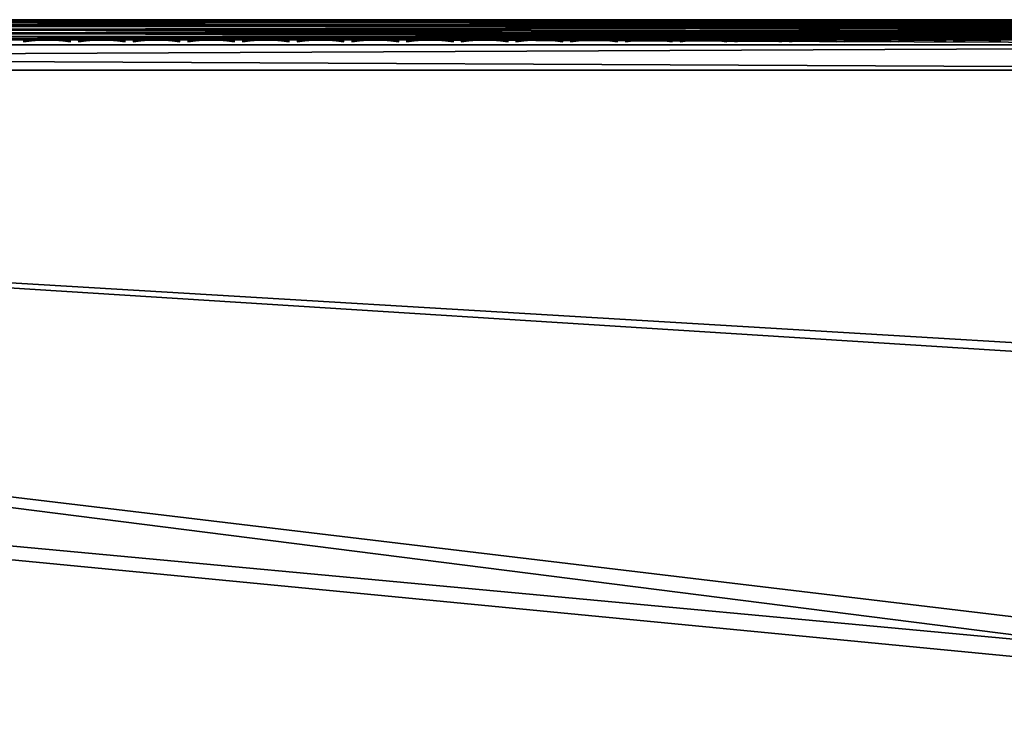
# Model space of a CAD drawing. Header units: inches. Extents: x -6.6 to 28, y -34.7 to 0.
# Tile 60 of 87: x 18.2 to 23.1, y -3.5 to 0. Entities that reach past the tile are written whole.
import ezdxf

# ---------------------------------------------------------------- set-up
doc = ezdxf.new("R2010")
doc.units = ezdxf.units.IN
doc.header["$LTSCALE"] = 0.03937
doc.header["$MEASUREMENT"] = 0
for name, color, linetype in [('A-FURN-3-ST', 151, 'Continuous'), ('A-FURN-3-ST-SEAM', 250, 'Continuous'), ('A-FURN-3-STITCH', 15, 'Continuous')]:
    doc.layers.add(name, color=color, linetype=linetype)

msp = doc.modelspace()

# ---------------------------------------------------------------- meshes
at = {"layer": 'A-FURN-3-ST'}
mesh = msp.add_polyface(dxfattribs=at)
corners = [(25.4519, -12.8555, 17.3055), (25.7576, -12.0646, 17.3055), (25.6619, -12.029, 17.5024), (25.3571, -12.8175, 17.5024), (25.528, -11.9791, 17.6781), (25.2245, -12.7644, 17.6781), (25.3632, -11.9178, 17.8209), (25.0613, -12.699, 17.8209), (25.1786, -11.849, 17.9228), (24.8785, -12.6257, 17.9228), (24.9868, -11.7776, 17.9817), (24.6885, -12.5496, 17.9817), (24.9001, -11.4336, 18), (25.2647, -11.0027, 17.9817), (25.4185, -9.8873, 18), (25.5222, -10.2256, 17.9817), (25.7595, -9.4471, 17.9817), (25.7173, -10.2876, 17.9228), (25.9559, -9.5044, 17.9228), (25.9457, -11.2375, 17.5024), (25.8106, -11.1909, 17.6781), (25.6444, -11.1336, 17.8209), (25.4582, -11.0694, 17.9228), (25.4785, -12.997, 16.9008), (26.0555, -11.4685, 16.9008), (25.8128, -12.0852, 17.1009), (25.8612, -8.3176, 18), (24.3071, -12.9529, 18), (25.9049, -10.3473, 17.8209), (25.4887, -12.8702, 5.2891), (25.4361, -12.8491, 5.1956), (25.7416, -12.0587, 5.1956), (25.7947, -12.0784, 5.2891), (25.3676, -12.8216, 5.1182), (25.6724, -12.0329, 5.1182), (25.2269, -12.7653, 5.0303), (25.5304, -11.98, 5.0303), (25.813, -11.1917, 5.0303), (25.9563, -11.2412, 5.1182), (25.0228, -12.8135, 5), (25.5916, -11.3069, 5), (26.0638, -11.4714, 5.5004), (25.4866, -13.0002, 5.5004), (25.8276, -12.0907, 5.3932), (22.8998, -17.1495, 5), (-0.4975, -3.6411, 5), (23.6754, -15.7381, 5), (-0.1646, -3.0096, 5), (24.3836, -14.2917, 5), (0.1037, -2.348, 5), (26.0888, -9.7751, 5), (0.3045, -1.663, 5), (26.5132, -8.2215, 5), (26.8639, -6.6497, 5), (0.4359, -0.9613, 5), (27.1401, -5.0631, 5), (27.3412, -3.4653, 5), (0.4965, -0.25, 5), (27.4668, -1.8597, 5), (27.5166, -0.25, 5), (27.5166, -0.125, 5.0335), (0.4965, -0.125, 5.0335), (27.5166, -0.0335, 5.125), (0.4965, -0.0335, 5.125), (27.5166, 0, 5.25), (26.9078, 0, 17.75), (1.0969, 0, 17.75), (26.9078, -0.0335, 17.875), (1.0969, -0.0335, 17.875), (26.9078, -0.125, 17.9665), (1.0969, -0.125, 17.9665), (26.9078, -0.25, 18), (1.0969, -0.25, 18), (0.4965, 0, 5.25), (27.7666, 0, 5.5002), (0.2464, 0, 5.5), (27.7578, 0, 16.9007), (0.2464, 0, 16.9), (0.0221, -3.9411, 18), (22.0958, -17.3131, 18), (22.9033, -15.8961, 18), (0.3836, -3.2537, 18), (23.641, -14.4416, 18), (0.6744, -2.5335, 18), (0.8916, -1.7878, 18), (26.227, -6.7283, 18), (1.0329, -1.024, 18), (26.5152, -5.1231, 18), (26.725, -3.5057, 18), (26.856, -1.8801, 18)]
mesh.append_faces([[corners[k] for k in face] for face in [(0, 1, 2, 3), (3, 2, 4, 5), (5, 4, 6, 7), (7, 6, 8, 9), (9, 8, 10, 11), (11, 10, 12), (12, 10, 13), (12, 13, 14), (14, 13, 15), (14, 15, 16), (16, 15, 17, 18), (2, 19, 20, 4), (4, 20, 21, 6), (6, 21, 22, 8), (8, 22, 13, 10), (23, 24, 25), (16, 26, 14), (12, 27, 11), (22, 21, 28, 17), (17, 15, 13, 22), (29, 30, 31, 32), (30, 33, 34, 31), (33, 35, 36, 34), (34, 36, 37, 38), (39, 40, 36), (36, 40, 37), (41, 42, 43), (44, 45, 46), (46, 47, 48), (48, 47, 39), (39, 49, 40), (40, 49, 50), (50, 51, 52), (52, 51, 53), (53, 54, 55), (55, 54, 56), (56, 57, 58), (58, 57, 59), (59, 57, 60), (60, 61, 62), (62, 63, 64), (65, 66, 67), (67, 68, 69), (69, 68, 70), (69, 70, 71), (71, 70, 72), (73, 74, 64), (75, 76, 74), (77, 65, 76), (78, 79, 80), (81, 80, 82), (81, 82, 27), (83, 27, 12), (83, 12, 14), (84, 14, 26), (84, 26, 85), (86, 85, 87), (86, 87, 88), (72, 88, 89), (72, 89, 71)]])
mesh = msp.add_polyface(dxfattribs=at)
corners = [(27.5166, -0.0335, 5.125), (0.4965, -0.125, 5.0335), (0.4965, -0.0335, 5.125), (27.5166, 0, 5.25), (0.4965, 0, 5.25), (0.4008, 0, 5.269), (0.4239, -0.0062, 5.2034), (0.3953, -0.0725, 5.0862), (0.389, -0.1031, 5.0607), (0.3807, -0.1718, 5.0265), (0.3197, 0, 5.3232), (0.2469, -0.006, 5.3254), (0.2655, 0, 5.4043), (0.3556, -0.0061, 5.2295), (0.2955, -0.0061, 5.2709), (0.3001, -0.0718, 5.1228), (0.288, -0.1021, 5.0995), (0.1992, -0.1012, 5.161), (0.2164, -0.0711, 5.1807), (0.2234, -0.1005, 17.4836), (0.1937, -0.1677, 17.5035), (0.3285, -0.1686, 17.6683), (0.3537, -0.1011, 17.6432), (0.4931, -0.1697, 17.8036), (0.5128, -0.1017, 17.7741), (0.8916, -0.1033, 17.9322), (0.8847, -0.1721, 17.9667), (1.0969, -0.125, 17.9665), (0.8967, -0.0727, 17.9065), (1.0969, -0.0335, 17.875), (0.9202, -0.0062, 17.788), (1.0969, 0, 17.75), (0.931, 0, 17.7337), (0.7504, -0.0062, 17.7362), (0.7715, 0, 17.6853), (0.5941, -0.0061, 17.6524), (0.6245, 0, 17.6067), (0.4569, -0.0061, 17.5398), (0.4956, 0, 17.5011), (0.3445, -0.006, 17.4026), (0.3899, 0, 17.3723), (0.2609, -0.006, 17.2462), (0.3112, 0, 17.2253), (0.2095, -0.006, 17.0765), (0.2627, 0, 17.0659), (0.2451, -0.0706, 17.4691), (0.3722, -0.071, 17.6246), (0.5273, -0.0715, 17.7523), (0.6943, -0.1025, 17.8718), (0.7044, -0.0721, 17.8476), (0.1506, -0.0703, 17.2919), (26.9078, -0.0335, 17.875), (0.2464, 0, 5.5), (0.2464, 0, 16.9), (27.7578, 0, 16.9007), (27.7666, 0, 5.5002), (26.9078, 0, 17.75)]
mesh.append_faces([[corners[k] for k in face] for face in [(0, 1, 2), (3, 2, 4), (5, 4, 6), (6, 4, 2), (6, 2, 7), (7, 2, 1), (7, 1, 8), (8, 1, 9), (10, 11, 12), (5, 13, 10), (10, 13, 14), (10, 14, 11), (13, 5, 6), (13, 6, 7, 15), (15, 7, 8, 16), (15, 16, 17, 18), (18, 14, 13, 15), (19, 20, 21, 22), (22, 21, 23, 24), (25, 26, 27), (25, 27, 28), (28, 27, 29), (28, 29, 30), (30, 29, 31), (30, 31, 32), (30, 32, 33), (33, 32, 34), (33, 34, 35), (35, 34, 36), (35, 36, 37), (37, 36, 38), (37, 38, 39), (39, 38, 40), (39, 40, 41), (41, 40, 42), (41, 42, 43), (43, 42, 44), (45, 19, 22, 46), (46, 22, 24, 47), (47, 24, 48, 49), (49, 48, 25, 28), (41, 50, 45, 39), (39, 45, 46, 37), (37, 46, 47, 35), (35, 47, 49, 33), (33, 49, 28, 30), (51, 31, 29), (5, 10, 4), (4, 10, 12), (4, 12, 52), (53, 54, 52), (52, 55, 4), (44, 31, 53), (53, 31, 56), (44, 42, 31), (31, 42, 40), (31, 40, 38), (38, 36, 31), (31, 36, 34), (31, 34, 32)]])
mesh = msp.add_polyface(dxfattribs=at)
corners = [(16.9377, -24.7138, 5), (-1.8485, -5.2936, 5), (-1.3437, -4.7888, 5), (20.1867, -21.1428, 5), (-0.8919, -4.2361, 5), (22.0586, -18.5228, 5), (-0.4975, -3.6411, 5), (23.6754, -15.7381, 5), (-0.1646, -3.0096, 5), (25.0228, -12.8135, 5), (0.1037, -2.348, 5), (26.0888, -9.7751, 5), (0.3045, -1.663, 5), (26.8639, -6.6497, 5), (0.4359, -0.9613, 5), (27.3412, -3.4653, 5), (0.4965, -0.25, 5), (27.5166, -0.125, 5.0335), (0.4965, -0.125, 5.0335), (0.389, -0.1031, 5.0607), (0.3807, -0.1718, 5.0265), (0.2717, -0.1702, 5.0681), (0.288, -0.1021, 5.0995), (0.3053, -0.2466, 5.0381), (0.5128, -0.1017, 17.7741), (0.4931, -0.1697, 17.8036), (0.6808, -0.1709, 17.9044), (0.6943, -0.1025, 17.8718), (0.8847, -0.1721, 17.9667), (0.8916, -0.1033, 17.9322), (1.0969, -0.125, 17.9665), (1.0969, -0.25, 18), (0.8823, -0.2484, 17.9789), (0.6759, -0.2468, 17.9162), (0.4858, -0.2452, 17.8146), (0.3189, -0.2438, 17.6779), (0.3285, -0.1686, 17.6683), (0.1822, -0.2426, 17.5112), (0.3202, -2.9009, 17.9816), (0.3836, -3.2537, 18), (0.6744, -2.5335, 18), (0.5622, -2.2337, 17.9816), (0.8916, -1.7878, 18), (0.737, -1.5626, 17.9816), (1.0329, -1.024, 18), (0.8473, -0.8965, 17.9816), (0.644, -0.8722, 17.9228), (0.4483, -0.8487, 17.8207), (0.2737, -0.8278, 17.6778), (0.1313, -2.8221, 17.9228), (0.3666, -2.1731, 17.9228), (0.5367, -1.5202, 17.9228), (0.1785, -2.1147, 17.8207), (0.344, -1.4793, 17.8207), (0.1719, -1.4429, 17.6778), (0.2655, -0.844, 5.0351), (0.1766, -0.8332, 5.0815), (0.3578, -0.8553, 5.0083), (0.2537, -1.4758, 5.0083), (0.1627, -1.4563, 5.0351), (-1.4471, -5.7395, 18), (17.0833, -23.7206, 18), (-0.8979, -5.1903, 18), (19.2743, -21.3055, 18), (-0.4065, -4.5888, 18), (21.2204, -18.6891, 18), (0.0221, -3.9411, 18), (22.9033, -15.8961, 18), (24.3071, -12.9529, 18), (25.4185, -9.8873, 18), (26.227, -6.7283, 18), (26.725, -3.5057, 18)]
mesh.append_faces([[corners[k] for k in face] for face in [(0, 1, 2), (3, 2, 4), (5, 4, 6), (7, 6, 8), (9, 8, 10), (11, 10, 12), (13, 12, 14), (15, 14, 16), (17, 16, 18), (19, 20, 21, 22), (18, 16, 20), (20, 16, 23), (20, 23, 21), (24, 25, 26, 27), (27, 26, 28, 29), (30, 28, 31), (31, 28, 32), (32, 28, 33), (33, 28, 26), (33, 26, 34), (34, 26, 25), (34, 25, 35), (35, 25, 36), (35, 36, 37), (38, 39, 40), (38, 40, 41), (41, 40, 42), (41, 42, 43), (43, 42, 44), (43, 44, 45), (45, 44, 31), (45, 31, 32), (45, 32, 46), (46, 32, 33), (46, 33, 47), (47, 33, 34), (47, 34, 48), (48, 34, 35), (48, 35, 37), (49, 38, 41, 50), (50, 41, 43, 51), (51, 43, 45, 46), (52, 50, 51, 53), (53, 51, 46, 47), (54, 53, 47, 48), (55, 56, 23), (55, 23, 57), (57, 23, 16), (57, 16, 14), (57, 14, 58), (58, 14, 12), (58, 59, 55, 57), (60, 61, 62), (62, 63, 64), (64, 65, 66), (66, 67, 39), (39, 68, 40), (40, 69, 42), (42, 70, 44), (44, 71, 31)]])
at = {"layer": 'A-FURN-3-ST-SEAM'}
mesh = msp.add_polyface(dxfattribs=at)
corners = [(11.828, -0.1, 17.9), (11.828, -0.0962, 17.9191), (8.2512, -0.1, 17.9), (11.828, -0.0854, 17.9354), (8.2512, -0.0929, 17.9255), (11.828, 0, 17.9), (8.2512, -0.0003, 17.9045), (11.828, -0.0038, 17.9192), (8.2512, -0.0051, 17.9217), (11.828, -0.0147, 17.9354), (8.2512, -0.0155, 17.9362), (11.828, -0.0309, 17.9462), (8.2512, -0.0304, 17.9459), (11.828, -0.05, 17.95), (8.2512, -0.0655, 17.9472), (11.828, -0.0691, 17.9462), (8.2512, -0.0812, 17.939), (8.2512, -0.0228, 17.8588), (11.828, -0.0146, 17.8647), (11.828, -0.0308, 17.8538), (8.2512, -0.039, 17.8515), (11.828, -0.05, 17.85), (8.2512, -0.0567, 17.8505), (11.828, -0.0691, 17.8538), (8.2512, -0.0734, 17.8563), (11.828, -0.0853, 17.8646), (8.2512, -0.0872, 17.8675), (11.828, -0.0962, 17.8809), (8.2512, -0.0965, 17.8826), (16.1882, -0.1, 17.9), (16.1882, -0.0962, 17.9191), (16.1882, -0.0854, 17.9354), (16.1882, -0.0691, 17.9462), (16.1882, -0.05, 17.95), (16.1882, -0.0309, 17.9462), (16.1882, -0.0147, 17.9354), (16.1882, -0.0038, 17.9192), (16.1882, 0, 17.9), (16.1882, -0.0038, 17.8809), (11.828, -0.0038, 17.8809), (16.1882, -0.0146, 17.8647), (16.1882, -0.0308, 17.8538), (16.1882, -0.05, 17.85), (16.1882, -0.0691, 17.8538), (16.1882, -0.0853, 17.8646), (16.1882, -0.0962, 17.8809), (26.912, -0.0965, 17.8826), (26.912, -0.0872, 17.8675), (26.912, -0.0734, 17.8563), (26.912, -0.0567, 17.8505), (26.912, -0.039, 17.8515), (26.912, -0.0228, 17.8588), (26.912, -0.0019, 17.8868), (26.912, -0.0003, 17.9045), (26.912, -0.0051, 17.9217), (26.912, -0.0155, 17.9362), (26.912, -0.0304, 17.9459), (26.912, -0.0655, 17.9472), (26.912, -0.0812, 17.939), (26.912, -0.0929, 17.9255)]
mesh.append_faces([[corners[k] for k in face] for face in [(0, 1, 2), (1, 3, 4), (5, 6, 7), (7, 8, 9), (9, 10, 11), (11, 12, 13), (13, 14, 15), (15, 16, 3), (17, 18, 19), (20, 19, 21), (22, 21, 23), (24, 23, 25), (26, 25, 27), (28, 27, 0), (29, 30, 0), (0, 30, 1), (1, 30, 31), (1, 31, 3), (3, 31, 32), (3, 32, 15), (15, 32, 33), (15, 33, 13), (13, 33, 34), (13, 34, 11), (11, 34, 35), (11, 35, 9), (9, 35, 36), (9, 36, 7), (7, 36, 37), (7, 37, 5), (5, 37, 38), (5, 38, 39), (39, 38, 40), (39, 40, 18), (18, 40, 41), (18, 41, 19), (19, 41, 42), (19, 42, 21), (21, 42, 43), (21, 43, 23), (23, 43, 44), (23, 44, 25), (25, 44, 45), (25, 45, 27), (27, 45, 29), (27, 29, 0), (46, 29, 45), (47, 45, 44), (48, 44, 43), (49, 43, 42), (50, 42, 41), (51, 41, 40), (52, 40, 38), (52, 38, 37), (53, 37, 36), (54, 36, 35), (55, 35, 34), (56, 34, 33), (57, 33, 32), (58, 32, 31), (59, 31, 30)]])
mesh = msp.add_polyface(dxfattribs=at)
corners = [(26.912, -0.1, 17.9), (16.1882, -0.1, 17.9), (26.912, -0.0965, 17.8826), (16.1882, -0.0962, 17.8809), (26.912, -0.0872, 17.8675), (16.1882, -0.0853, 17.8646), (26.912, -0.0734, 17.8563), (16.1882, -0.0691, 17.8538), (26.912, -0.0567, 17.8505), (16.1882, -0.05, 17.85), (26.912, -0.039, 17.8515), (16.1882, -0.0308, 17.8538), (26.912, -0.0228, 17.8588), (16.1882, -0.0146, 17.8647), (26.912, -0.0019, 17.8868), (16.1882, 0, 17.9), (26.912, -0.0003, 17.9045), (16.1882, -0.0038, 17.9192), (26.912, -0.0051, 17.9217), (16.1882, -0.0147, 17.9354), (26.912, -0.0155, 17.9362), (16.1882, -0.0309, 17.9462), (26.912, -0.0304, 17.9459), (16.1882, -0.05, 17.95), (26.912, -0.0655, 17.9472), (16.1882, -0.0691, 17.9462), (26.912, -0.0812, 17.939), (16.1882, -0.0854, 17.9354), (26.912, -0.0929, 17.9255), (16.1882, -0.0962, 17.9191), (27.0988, -0.0929, 17.9082), (27.094, -0.1, 17.8831), (27.2893, -0.0929, 17.8536), (27.2799, -0.1, 17.8298), (27.4728, -0.0929, 17.7582), (27.2973, -0.0655, 17.8737), (27.2968, -0.0304, 17.8725), (27.1025, -0.0304, 17.9282), (27.1028, -0.0655, 17.9294), (27.2932, -0.0155, 17.8635), (27.1008, -0.0155, 17.9187), (27.4787, -0.0155, 17.7671), (27.4707, -0.0051, 17.755), (27.2879, -0.0051, 17.85), (27.0981, -0.0051, 17.9044), (27.4517, -0.0019, 17.7258), (27.4363, -0.0228, 17.7024), (27.2648, -0.0228, 17.7915), (27.2751, -0.0019, 17.8176), (27.0867, -0.0228, 17.8426), (27.0918, -0.0019, 17.8701), (27.4323, -0.039, 17.6962), (27.2621, -0.039, 17.7847), (27.0853, -0.039, 17.8354), (27.4318, -0.0567, 17.6954), (27.2617, -0.0567, 17.7838), (27.0852, -0.0567, 17.8344), (27.4411, -0.0872, 17.7097), (27.4494, -0.0965, 17.7223), (27.2735, -0.0965, 17.8137), (27.268, -0.0872, 17.7996), (27.091, -0.0965, 17.866), (27.0883, -0.0872, 17.8512), (27.4588, -0.1, 17.7369), (27.1013, -0.0812, 17.9214), (27.2943, -0.0812, 17.8661), (27.4802, -0.0812, 17.7695), (27.095, -0.0003, 17.8875), (27.0862, -0.0734, 17.8401), (27.2816, -0.0003, 17.834), (27.4613, -0.0003, 17.7406), (27.2638, -0.0734, 17.7891), (27.4349, -0.0734, 17.7002)]
mesh.append_faces([[corners[k] for k in face] for face in [(0, 1, 2), (2, 3, 4), (4, 5, 6), (6, 7, 8), (8, 9, 10), (10, 11, 12), (12, 13, 14), (14, 15, 16), (16, 17, 18), (18, 19, 20), (20, 21, 22), (22, 23, 24), (24, 25, 26), (26, 27, 28), (28, 29, 0), (0, 29, 1), (28, 0, 30), (30, 0, 31), (30, 31, 32), (32, 31, 33), (32, 33, 34), (35, 36, 37, 38), (38, 37, 22, 24), (36, 39, 40, 37), (37, 40, 20, 22), (41, 42, 43, 39), (39, 43, 44, 40), (40, 44, 18, 20), (45, 46, 47, 48), (48, 47, 49, 50), (50, 49, 12, 14), (46, 51, 52, 47), (47, 52, 53, 49), (49, 53, 10, 12), (51, 54, 55, 52), (52, 55, 56, 53), (53, 56, 8, 10), (57, 58, 59, 60), (60, 59, 61, 62), (62, 61, 2, 4), (59, 63, 33), (59, 33, 61), (61, 33, 31), (61, 31, 2), (2, 31, 0), (26, 28, 30, 64), (64, 30, 32, 65), (65, 32, 34, 66), (38, 24, 26, 64), (50, 14, 16, 67), (67, 16, 18, 44), (62, 4, 6, 68), (68, 6, 8, 56), (38, 64, 65, 35), (67, 44, 43, 69), (69, 43, 42, 70), (50, 67, 69, 48), (48, 69, 70, 45), (68, 56, 55, 71), (71, 55, 54, 72), (62, 68, 71, 60), (60, 71, 72, 57)]])
at = {"layer": 'A-FURN-3-STITCH'}
mesh = msp.add_polymesh((7, 4), dxfattribs=at)
for k, corner in enumerate([(18.2651, -0.1007, 17.9499), (18.2651, -0.1028, 17.9514), (18.2652, -0.1071, 17.9543), (18.2652, -0.1093, 17.9558), (18.3035, -0.0964, 17.9556), (18.3036, -0.096, 17.9608), (18.3037, -0.1003, 17.9637), (18.3036, -0.105, 17.9615), (18.3424, -0.0938, 17.9588), (18.3425, -0.0934, 17.964), (18.3426, -0.0977, 17.9669), (18.3425, -0.1024, 17.9646), (18.3815, -0.0929, 17.9594), (18.3816, -0.0926, 17.9646), (18.3816, -0.0969, 17.9675), (18.3816, -0.1016, 17.9652), (18.4206, -0.0938, 17.9575), (18.4206, -0.0934, 17.9627), (18.4207, -0.0977, 17.9656), (18.4207, -0.1024, 17.9633), (18.4593, -0.0964, 17.953), (18.4594, -0.096, 17.9582), (18.4595, -0.1003, 17.9611), (18.4594, -0.105, 17.9589), (18.4976, -0.1007, 17.9461), (18.4976, -0.1028, 17.9476), (18.4976, -0.1071, 17.9505), (18.4977, -0.1093, 17.9519)]):
    mesh.set_mesh_vertex(divmod(k, 4), corner)
mesh = msp.add_polymesh((7, 4), dxfattribs=at)
for k, corner in enumerate([(18.5366, -0.1007, 17.9499), (18.5366, -0.1028, 17.9514), (18.5367, -0.1071, 17.9543), (18.5367, -0.1093, 17.9558), (18.5751, -0.0964, 17.9556), (18.5752, -0.096, 17.9608), (18.5752, -0.1003, 17.9637), (18.5752, -0.105, 17.9615), (18.614, -0.0938, 17.9588), (18.614, -0.0934, 17.964), (18.6141, -0.0977, 17.9669), (18.6141, -0.1024, 17.9646), (18.653, -0.0929, 17.9594), (18.6531, -0.0926, 17.9646), (18.6532, -0.0969, 17.9675), (18.6531, -0.1016, 17.9652), (18.6921, -0.0938, 17.9575), (18.6922, -0.0934, 17.9627), (18.6922, -0.0977, 17.9656), (18.6922, -0.1024, 17.9633), (18.7308, -0.0964, 17.953), (18.7309, -0.096, 17.9582), (18.731, -0.1003, 17.9611), (18.7309, -0.105, 17.9589), (18.7691, -0.1007, 17.9461), (18.7691, -0.1028, 17.9476), (18.7692, -0.1071, 17.9505), (18.7692, -0.1093, 17.9519)]):
    mesh.set_mesh_vertex(divmod(k, 4), corner)
mesh = msp.add_polymesh((7, 4), dxfattribs=at)
for k, corner in enumerate([(18.8081, -0.1007, 17.9499), (18.8082, -0.1028, 17.9514), (18.8082, -0.1071, 17.9543), (18.8082, -0.1093, 17.9558), (18.8466, -0.0964, 17.9556), (18.8467, -0.096, 17.9608), (18.8467, -0.1003, 17.9637), (18.8467, -0.105, 17.9615), (18.8855, -0.0938, 17.9588), (18.8856, -0.0934, 17.964), (18.8856, -0.0977, 17.9669), (18.8856, -0.1024, 17.9646), (18.9246, -0.0929, 17.9594), (18.9247, -0.0926, 17.9646), (18.9247, -0.0969, 17.9675), (18.9247, -0.1016, 17.9652), (18.9636, -0.0938, 17.9575), (18.9637, -0.0934, 17.9627), (18.9638, -0.0977, 17.9656), (18.9637, -0.1024, 17.9633), (19.0024, -0.0964, 17.953), (19.0025, -0.096, 17.9582), (19.0025, -0.1003, 17.9611), (19.0025, -0.105, 17.9589), (19.0406, -0.1007, 17.9461), (19.0406, -0.1028, 17.9476), (19.0407, -0.1071, 17.9505), (19.0407, -0.1093, 17.9519)]):
    mesh.set_mesh_vertex(divmod(k, 4), corner)
mesh = msp.add_polymesh((7, 4), dxfattribs=at)
for k, corner in enumerate([(19.0797, -0.1007, 17.9499), (19.0797, -0.1028, 17.9514), (19.0797, -0.1071, 17.9543), (19.0798, -0.1093, 17.9558), (19.1181, -0.0964, 17.9556), (19.1182, -0.096, 17.9608), (19.1183, -0.1003, 17.9637), (19.1182, -0.105, 17.9615), (19.157, -0.0938, 17.9588), (19.1571, -0.0934, 17.964), (19.1571, -0.0977, 17.9669), (19.1571, -0.1024, 17.9646), (19.1961, -0.0929, 17.9594), (19.1962, -0.0926, 17.9646), (19.1962, -0.0969, 17.9675), (19.1962, -0.1016, 17.9652), (19.2351, -0.0938, 17.9575), (19.2352, -0.0934, 17.9627), (19.2353, -0.0977, 17.9656), (19.2352, -0.1024, 17.9633), (19.2739, -0.0964, 17.953), (19.274, -0.096, 17.9582), (19.274, -0.1003, 17.9611), (19.274, -0.105, 17.9589), (19.3121, -0.1007, 17.9461), (19.3122, -0.1028, 17.9476), (19.3122, -0.1071, 17.9505), (19.3122, -0.1093, 17.9519)]):
    mesh.set_mesh_vertex(divmod(k, 4), corner)
mesh = msp.add_polymesh((7, 4), dxfattribs=at)
for k, corner in enumerate([(19.3512, -0.1007, 17.9499), (19.3512, -0.1028, 17.9514), (19.3513, -0.1071, 17.9543), (19.3513, -0.1093, 17.9558), (19.3897, -0.0964, 17.9556), (19.3897, -0.096, 17.9608), (19.3898, -0.1003, 17.9637), (19.3898, -0.105, 17.9615), (19.4285, -0.0938, 17.9588), (19.4286, -0.0934, 17.964), (19.4287, -0.0977, 17.9669), (19.4286, -0.1024, 17.9646), (19.4676, -0.0929, 17.9594), (19.4677, -0.0926, 17.9646), (19.4678, -0.0969, 17.9675), (19.4677, -0.1016, 17.9652), (19.5067, -0.0938, 17.9575), (19.5068, -0.0934, 17.9627), (19.5068, -0.0977, 17.9656), (19.5068, -0.1024, 17.9633), (19.5454, -0.0964, 17.953), (19.5455, -0.096, 17.9582), (19.5456, -0.1003, 17.9611), (19.5455, -0.105, 17.9589), (19.5837, -0.1007, 17.9461), (19.5837, -0.1028, 17.9476), (19.5838, -0.1071, 17.9505), (19.5838, -0.1093, 17.9519)]):
    mesh.set_mesh_vertex(divmod(k, 4), corner)
mesh = msp.add_polymesh((7, 4), dxfattribs=at)
for k, corner in enumerate([(19.6227, -0.1007, 17.9499), (19.6228, -0.1028, 17.9514), (19.6228, -0.1071, 17.9543), (19.6228, -0.1093, 17.9558), (19.6612, -0.0964, 17.9556), (19.6613, -0.096, 17.9608), (19.6613, -0.1003, 17.9637), (19.6613, -0.105, 17.9615), (19.7001, -0.0938, 17.9588), (19.7002, -0.0934, 17.964), (19.7002, -0.0977, 17.9669), (19.7002, -0.1024, 17.9646), (19.7392, -0.0929, 17.9594), (19.7392, -0.0926, 17.9646), (19.7393, -0.0969, 17.9675), (19.7393, -0.1016, 17.9652), (19.7782, -0.0938, 17.9575), (19.7783, -0.0934, 17.9627), (19.7783, -0.0977, 17.9656), (19.7783, -0.1024, 17.9633), (19.817, -0.0964, 17.953), (19.8171, -0.096, 17.9582), (19.8171, -0.1003, 17.9611), (19.8171, -0.105, 17.9589), (19.8552, -0.1007, 17.9461), (19.8552, -0.1028, 17.9476), (19.8553, -0.1071, 17.9505), (19.8553, -0.1093, 17.9519)]):
    mesh.set_mesh_vertex(divmod(k, 4), corner)
mesh = msp.add_polymesh((7, 4), dxfattribs=at)
for k, corner in enumerate([(19.8943, -0.1007, 17.9499), (19.8943, -0.1028, 17.9514), (19.8943, -0.1071, 17.9543), (19.8944, -0.1093, 17.9558), (19.9327, -0.0964, 17.9556), (19.9328, -0.096, 17.9608), (19.9328, -0.1003, 17.9637), (19.9328, -0.105, 17.9615), (19.9716, -0.0938, 17.9588), (19.9717, -0.0934, 17.964), (19.9717, -0.0977, 17.9669), (19.9717, -0.1024, 17.9646), (20.0107, -0.0929, 17.9594), (20.0108, -0.0926, 17.9646), (20.0108, -0.0969, 17.9675), (20.0108, -0.1016, 17.9652), (20.0497, -0.0938, 17.9575), (20.0498, -0.0934, 17.9627), (20.0499, -0.0977, 17.9656), (20.0498, -0.1024, 17.9633), (20.0885, -0.0964, 17.953), (20.0886, -0.096, 17.9582), (20.0886, -0.1003, 17.9611), (20.0886, -0.105, 17.9589), (20.1267, -0.1007, 17.9461), (20.1268, -0.1028, 17.9476), (20.1268, -0.1071, 17.9505), (20.1268, -0.1093, 17.9519)]):
    mesh.set_mesh_vertex(divmod(k, 4), corner)
mesh = msp.add_polymesh((7, 4), dxfattribs=at)
for k, corner in enumerate([(20.1658, -0.1007, 17.9499), (20.1658, -0.1028, 17.9514), (20.1659, -0.1071, 17.9543), (20.1659, -0.1093, 17.9558), (20.2042, -0.0964, 17.9556), (20.2043, -0.096, 17.9608), (20.2044, -0.1003, 17.9637), (20.2043, -0.105, 17.9615), (20.2431, -0.0938, 17.9588), (20.2432, -0.0934, 17.964), (20.2433, -0.0977, 17.9669), (20.2432, -0.1024, 17.9646), (20.2822, -0.0929, 17.9594), (20.2823, -0.0926, 17.9646), (20.2824, -0.0969, 17.9675), (20.2823, -0.1016, 17.9652), (20.3213, -0.0938, 17.9575), (20.3214, -0.0934, 17.9627), (20.3214, -0.0977, 17.9656), (20.3214, -0.1024, 17.9633), (20.36, -0.0964, 17.953), (20.3601, -0.096, 17.9582), (20.3602, -0.1003, 17.9611), (20.3601, -0.105, 17.9589), (20.3983, -0.1007, 17.9461), (20.3983, -0.1028, 17.9476), (20.3983, -0.1071, 17.9505), (20.3984, -0.1093, 17.9519)]):
    mesh.set_mesh_vertex(divmod(k, 4), corner)
mesh = msp.add_polymesh((7, 4), dxfattribs=at)
for k, corner in enumerate([(20.4373, -0.1007, 17.9499), (20.4373, -0.1028, 17.9514), (20.4374, -0.1071, 17.9543), (20.4374, -0.1093, 17.9558), (20.4758, -0.0964, 17.9556), (20.4759, -0.096, 17.9608), (20.4759, -0.1003, 17.9637), (20.4759, -0.105, 17.9615), (20.5147, -0.0938, 17.9588), (20.5147, -0.0934, 17.964), (20.5148, -0.0977, 17.9669), (20.5148, -0.1024, 17.9646), (20.5538, -0.0929, 17.9594), (20.5538, -0.0926, 17.9646), (20.5539, -0.0969, 17.9675), (20.5538, -0.1016, 17.9652), (20.5928, -0.0938, 17.9575), (20.5929, -0.0934, 17.9627), (20.5929, -0.0977, 17.9656), (20.5929, -0.1024, 17.9633), (20.6316, -0.0964, 17.953), (20.6316, -0.096, 17.9582), (20.6317, -0.1003, 17.9611), (20.6317, -0.105, 17.9589), (20.6698, -0.1007, 17.9461), (20.6698, -0.1028, 17.9476), (20.6699, -0.1071, 17.9505), (20.6699, -0.1093, 17.9519)]):
    mesh.set_mesh_vertex(divmod(k, 4), corner)
mesh = msp.add_polymesh((7, 4), dxfattribs=at)
for k, corner in enumerate([(20.7089, -0.1007, 17.9499), (20.7089, -0.1028, 17.9514), (20.7089, -0.1071, 17.9543), (20.709, -0.1093, 17.9558), (20.7473, -0.0964, 17.9556), (20.7474, -0.096, 17.9608), (20.7474, -0.1003, 17.9637), (20.7474, -0.105, 17.9615), (20.7862, -0.0938, 17.9588), (20.7863, -0.0934, 17.964), (20.7863, -0.0977, 17.9669), (20.7863, -0.1024, 17.9646), (20.8253, -0.0929, 17.9594), (20.8254, -0.0926, 17.9646), (20.8254, -0.0969, 17.9675), (20.8254, -0.1016, 17.9652), (20.8643, -0.0938, 17.9575), (20.8644, -0.0934, 17.9627), (20.8645, -0.0977, 17.9656), (20.8644, -0.1024, 17.9633), (20.9031, -0.0964, 17.953), (20.9032, -0.096, 17.9582), (20.9032, -0.1003, 17.9611), (20.9032, -0.105, 17.9589), (20.9413, -0.1007, 17.9461), (20.9414, -0.1028, 17.9476), (20.9414, -0.1071, 17.9505), (20.9414, -0.1093, 17.9519)]):
    mesh.set_mesh_vertex(divmod(k, 4), corner)
mesh = msp.add_polymesh((7, 4), dxfattribs=at)
for k, corner in enumerate([(20.9804, -0.1007, 17.9499), (20.9804, -0.1028, 17.9514), (20.9805, -0.1071, 17.9543), (20.9805, -0.1093, 17.9558), (21.0188, -0.0964, 17.9556), (21.0189, -0.096, 17.9608), (21.019, -0.1003, 17.9637), (21.0189, -0.105, 17.9615), (21.0577, -0.0938, 17.9588), (21.0578, -0.0934, 17.964), (21.0579, -0.0977, 17.9669), (21.0578, -0.1024, 17.9646), (21.0968, -0.0929, 17.9594), (21.0969, -0.0926, 17.9646), (21.0969, -0.0969, 17.9675), (21.0969, -0.1016, 17.9652), (21.1359, -0.0938, 17.9575), (21.1359, -0.0934, 17.9627), (21.136, -0.0977, 17.9656), (21.136, -0.1024, 17.9633), (21.1746, -0.0964, 17.953), (21.1747, -0.096, 17.9582), (21.1748, -0.1003, 17.9611), (21.1747, -0.105, 17.9589), (21.2129, -0.1007, 17.9461), (21.2129, -0.1028, 17.9476), (21.2129, -0.1071, 17.9505), (21.213, -0.1093, 17.9519)]):
    mesh.set_mesh_vertex(divmod(k, 4), corner)
mesh = msp.add_polymesh((7, 4), dxfattribs=at)
for k, corner in enumerate([(21.2519, -0.1007, 17.9499), (21.2519, -0.1028, 17.9514), (21.252, -0.1071, 17.9543), (21.252, -0.1093, 17.9558), (21.2904, -0.0964, 17.9556), (21.2904, -0.096, 17.9608), (21.2905, -0.1003, 17.9637), (21.2905, -0.105, 17.9615), (21.3293, -0.0938, 17.9588), (21.3293, -0.0934, 17.964), (21.3294, -0.0977, 17.9669), (21.3293, -0.1024, 17.9646), (21.3683, -0.0929, 17.9594), (21.3684, -0.0926, 17.9646), (21.3685, -0.0969, 17.9675), (21.3684, -0.1016, 17.9652), (21.4074, -0.0938, 17.9575), (21.4075, -0.0934, 17.9627), (21.4075, -0.0977, 17.9656), (21.4075, -0.1024, 17.9633), (21.4461, -0.0964, 17.953), (21.4462, -0.096, 17.9582), (21.4463, -0.1003, 17.9611), (21.4462, -0.105, 17.9589), (21.4844, -0.1007, 17.9461), (21.4844, -0.1028, 17.9476), (21.4845, -0.1071, 17.9505), (21.4845, -0.1093, 17.9519)]):
    mesh.set_mesh_vertex(divmod(k, 4), corner)
mesh = msp.add_polymesh((7, 4), dxfattribs=at)
for k, corner in enumerate([(21.5234, -0.1007, 17.9499), (21.5235, -0.1028, 17.9514), (21.5235, -0.1071, 17.9543), (21.5235, -0.1093, 17.9558), (21.5619, -0.0964, 17.9556), (21.562, -0.096, 17.9608), (21.562, -0.1003, 17.9637), (21.562, -0.105, 17.9615), (21.6008, -0.0938, 17.9588), (21.6009, -0.0934, 17.964), (21.6009, -0.0977, 17.9669), (21.6009, -0.1024, 17.9646), (21.6399, -0.0929, 17.9594), (21.64, -0.0926, 17.9646), (21.64, -0.0969, 17.9675), (21.64, -0.1016, 17.9652), (21.6789, -0.0938, 17.9575), (21.679, -0.0934, 17.9627), (21.679, -0.0977, 17.9656), (21.679, -0.1024, 17.9633), (21.7177, -0.0964, 17.953), (21.7178, -0.096, 17.9582), (21.7178, -0.1003, 17.9611), (21.7178, -0.105, 17.9589), (21.7559, -0.1007, 17.9461), (21.7559, -0.1028, 17.9476), (21.756, -0.1071, 17.9505), (21.756, -0.1093, 17.9519)]):
    mesh.set_mesh_vertex(divmod(k, 4), corner)
mesh = msp.add_polymesh((7, 4), dxfattribs=at)
for k, corner in enumerate([(21.795, -0.1007, 17.9499), (21.795, -0.1028, 17.9514), (21.795, -0.1071, 17.9543), (21.7951, -0.1093, 17.9558), (21.8334, -0.0964, 17.9556), (21.8335, -0.096, 17.9608), (21.8336, -0.1003, 17.9637), (21.8335, -0.105, 17.9615), (21.8723, -0.0938, 17.9588), (21.8724, -0.0934, 17.964), (21.8724, -0.0977, 17.9669), (21.8724, -0.1024, 17.9646), (21.9114, -0.0929, 17.9594), (21.9115, -0.0926, 17.9646), (21.9115, -0.0969, 17.9675), (21.9115, -0.1016, 17.9652), (21.9504, -0.0938, 17.9575), (21.9505, -0.0934, 17.9627), (21.9506, -0.0977, 17.9656), (21.9505, -0.1024, 17.9633), (21.9892, -0.0964, 17.953), (21.9893, -0.096, 17.9582), (21.9893, -0.1003, 17.9611), (21.9893, -0.105, 17.9589), (22.0274, -0.1007, 17.9461), (22.0275, -0.1028, 17.9476), (22.0275, -0.1071, 17.9505), (22.0275, -0.1093, 17.9519)]):
    mesh.set_mesh_vertex(divmod(k, 4), corner)
mesh = msp.add_polymesh((7, 4), dxfattribs=at)
for k, corner in enumerate([(22.0665, -0.1007, 17.9499), (22.0665, -0.1028, 17.9514), (22.0666, -0.1071, 17.9543), (22.0666, -0.1093, 17.9558), (22.105, -0.0964, 17.9556), (22.105, -0.096, 17.9608), (22.1051, -0.1003, 17.9637), (22.105, -0.105, 17.9615), (22.1438, -0.0938, 17.9588), (22.1439, -0.0934, 17.964), (22.144, -0.0977, 17.9669), (22.1439, -0.1024, 17.9646), (22.1829, -0.0929, 17.9594), (22.183, -0.0926, 17.9646), (22.1831, -0.0969, 17.9675), (22.183, -0.1016, 17.9652), (22.222, -0.0938, 17.9575), (22.2221, -0.0934, 17.9627), (22.2221, -0.0977, 17.9656), (22.2221, -0.1024, 17.9633), (22.2607, -0.0964, 17.953), (22.2608, -0.096, 17.9582), (22.2609, -0.1003, 17.9611), (22.2608, -0.105, 17.9589), (22.299, -0.1007, 17.9461), (22.299, -0.1028, 17.9476), (22.2991, -0.1071, 17.9505), (22.2991, -0.1093, 17.9519)]):
    mesh.set_mesh_vertex(divmod(k, 4), corner)
mesh = msp.add_polymesh((7, 4), dxfattribs=at)
for k, corner in enumerate([(22.338, -0.1007, 17.9499), (22.3381, -0.1028, 17.9514), (22.3381, -0.1071, 17.9543), (22.3381, -0.1093, 17.9558), (22.3765, -0.0964, 17.9556), (22.3766, -0.096, 17.9608), (22.3766, -0.1003, 17.9637), (22.3766, -0.105, 17.9615), (22.4154, -0.0938, 17.9588), (22.4155, -0.0934, 17.964), (22.4155, -0.0977, 17.9669), (22.4155, -0.1024, 17.9646), (22.4545, -0.0929, 17.9594), (22.4545, -0.0926, 17.9646), (22.4546, -0.0969, 17.9675), (22.4546, -0.1016, 17.9652), (22.4935, -0.0938, 17.9575), (22.4936, -0.0934, 17.9627), (22.4936, -0.0977, 17.9656), (22.4936, -0.1024, 17.9633), (22.5323, -0.0964, 17.953), (22.5324, -0.096, 17.9582), (22.5324, -0.1003, 17.9611), (22.5324, -0.105, 17.9589), (22.5705, -0.1007, 17.9461), (22.5705, -0.1028, 17.9476), (22.5706, -0.1071, 17.9505), (22.5706, -0.1093, 17.9519)]):
    mesh.set_mesh_vertex(divmod(k, 4), corner)
mesh = msp.add_polymesh((7, 4), dxfattribs=at)
for k, corner in enumerate([(22.6096, -0.1007, 17.9499), (22.6096, -0.1028, 17.9514), (22.6096, -0.1071, 17.9543), (22.6097, -0.1093, 17.9558), (22.648, -0.0964, 17.9556), (22.6481, -0.096, 17.9608), (22.6481, -0.1003, 17.9637), (22.6481, -0.105, 17.9615), (22.6869, -0.0938, 17.9588), (22.687, -0.0934, 17.964), (22.687, -0.0977, 17.9669), (22.687, -0.1024, 17.9646), (22.726, -0.0929, 17.9594), (22.7261, -0.0926, 17.9646), (22.7261, -0.0969, 17.9675), (22.7261, -0.1016, 17.9652), (22.765, -0.0938, 17.9575), (22.7651, -0.0934, 17.9627), (22.7652, -0.0977, 17.9656), (22.7651, -0.1024, 17.9633), (22.8038, -0.0964, 17.953), (22.8039, -0.096, 17.9582), (22.8039, -0.1003, 17.9611), (22.8039, -0.105, 17.9589), (22.842, -0.1007, 17.9461), (22.8421, -0.1028, 17.9476), (22.8421, -0.1071, 17.9505), (22.8421, -0.1093, 17.9519)]):
    mesh.set_mesh_vertex(divmod(k, 4), corner)
mesh = msp.add_polymesh((7, 4), dxfattribs=at)
for k, corner in enumerate([(22.8811, -0.1007, 17.9499), (22.8811, -0.1028, 17.9514), (22.8812, -0.1071, 17.9543), (22.8812, -0.1093, 17.9558), (22.9195, -0.0964, 17.9556), (22.9196, -0.096, 17.9608), (22.9197, -0.1003, 17.9637), (22.9196, -0.105, 17.9615), (22.9584, -0.0938, 17.9588), (22.9585, -0.0934, 17.964), (22.9586, -0.0977, 17.9669), (22.9585, -0.1024, 17.9646), (22.9975, -0.0929, 17.9594), (22.9976, -0.0926, 17.9646), (22.9977, -0.0969, 17.9675), (22.9976, -0.1016, 17.9652), (23.0366, -0.0938, 17.9575), (23.0366, -0.0934, 17.9627), (23.0367, -0.0977, 17.9656), (23.0367, -0.1024, 17.9633), (23.0753, -0.0964, 17.953), (23.0754, -0.096, 17.9582), (23.0755, -0.1003, 17.9611), (23.0754, -0.105, 17.9589), (23.1136, -0.1007, 17.9461), (23.1136, -0.1028, 17.9476), (23.1136, -0.1071, 17.9505), (23.1137, -0.1093, 17.9519)]):
    mesh.set_mesh_vertex(divmod(k, 4), corner)

doc.saveas('drawing.dxf')
